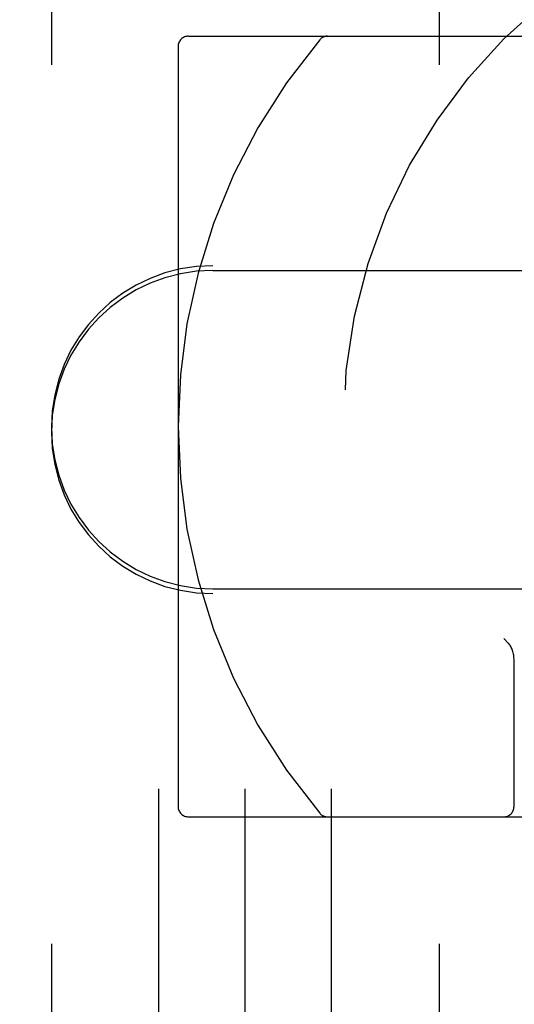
# Model space of a CAD drawing. Header units: inches. Extents: x 0 to 155, y 0 to 100.
# Tile 7 of 102: x 13.25 to 13.728, y 14.059 to 15.011. Entities that reach past the tile are written whole.
import ezdxf

# ---------------------------------------------------------------- set-up
doc = ezdxf.new("R2010")
doc.units = ezdxf.units.IN
doc.header["$LTSCALE"] = 8.5
doc.header["$MEASUREMENT"] = 0
doc.linetypes.add('HIDDEN', pattern=[0.2, 0.1, -0.1])
doc.layers.add('DEFAULT_2', color=8, linetype='HIDDEN')

msp = doc.modelspace()

# ---------------------------------------------------------------- linework, layer by layer
at = {"layer": 'DEFAULT_2', "color": 8, "linetype": 'HIDDEN'}
for p, q in [((13.28033, 41.31717), (13.28033, 8.31717)), ((13.38433, 8.31717), (13.38433, 41.31717)), ((13.46783, 8.31717), (13.46783, 41.31717)), ((13.55133, 8.31717), (13.55133, 41.31717)), ((13.65533, 41.31717), (13.65533, 8.31717)), ((13.41283, 14.99497), (14.77283, 14.99497)), ((13.40283, 14.98497), (13.40283, 14.24997)), ((14.74908, 14.77297), (13.43658, 14.77297)), ((13.43658, 14.76837), (14.74908, 14.76837)), ((13.43658, 14.46047), (14.74908, 14.46047)), ((14.74908, 14.45587), (13.43658, 14.45587)), ((13.72251, 14.40777), (13.71783, 14.41245)), ((13.72783, 14.24997), (13.72783, 14.39108)), ((13.41283, 14.23997), (14.77283, 14.23997))]:
    msp.add_line(p, q, dxfattribs=at)
msp.add_circle((14.09283, 14.61747), 0.53, dxfattribs=at)
for centre, radius, start, end in [((14.09283, 14.61747), 0.985, 23.32456, 336.67544), ((13.41283, 14.98497), 0.01, 90, 180), ((13.98179, 14.61747), 0.57895, 139.76488, 220.23512), ((13.54745, 14.98497), 0.01, 90, 139.76488), ((13.43658, 14.61672), 0.15625, 90, 270), ((13.43658, 14.61212), 0.15625, 90, 270), ((13.41283, 14.24997), 0.01, 180, 270), ((13.71783, 14.24997), 0.01, 270, 360), ((13.54745, 14.24997), 0.01, 220.23512, 270)]:
    msp.add_arc(centre, radius, start, end, dxfattribs=at)
msp.add_ellipse((13.71783, 14.39108), major_axis=(0, 0.01889), ratio=0.529412, start_param=-1.570796, end_param=-0.486899, dxfattribs=at)

doc.saveas('drawing.dxf')
